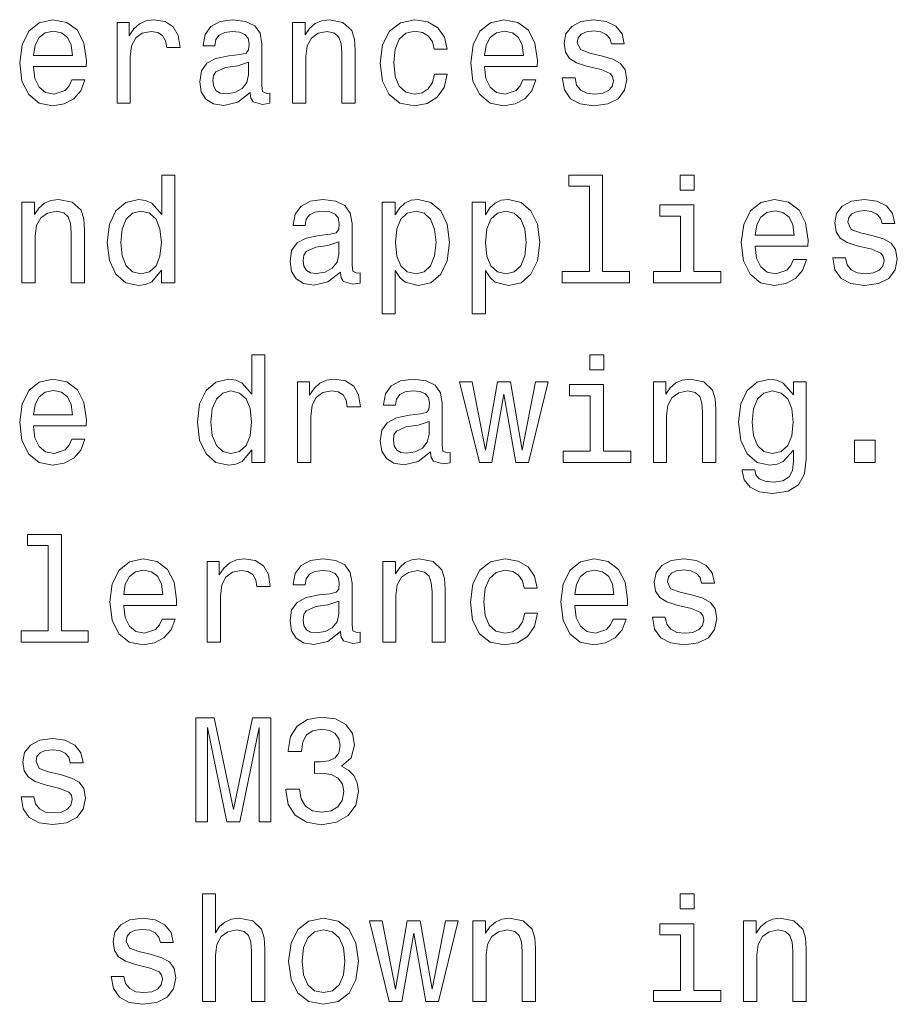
# Model space of a CAD drawing. Extents: x 0 to 420, y 0 to 297.
# Tile 11 of 25: x 270 to 287, y 25 to 44. Entities that reach past the tile are written whole.
import ezdxf

# ---------------------------------------------------------------- set-up
doc = ezdxf.new("R2010")
doc.units = 0

msp = doc.modelspace()

# ---------------------------------------------------------------- linework, layer by layer
at = {"color": 7, "lineweight": 13}
for points in [[(270.069183, 42.675072), (271.083588, 42.675072), (271.086456, 42.793228), (271.040344, 43.124641), (270.913544, 43.372478), (270.711823, 43.522335), (270.443817, 43.577091), (270.18158, 43.519455), (269.979828, 43.35807), (269.850159, 43.095821), (269.804047, 42.75), (269.84726, 42.395535), (269.976959, 42.136169), (270.175812, 41.974785), (270.435181, 41.920029), (270.659943, 41.957493), (270.844391, 42.055477), (270.979828, 42.211098), (271.057648, 42.418591), (270.806915, 42.418591), (270.755066, 42.303314), (270.680115, 42.216858), (270.466858, 42.147694), (270.302612, 42.179398), (270.17868, 42.280262), (270.097992, 42.444527), (270.069183, 42.666428)], [(271.677246, 41.974785), (271.930847, 41.974785), (271.930847, 42.859512), (271.956787, 43.072769), (272.034607, 43.225506), (272.161377, 43.317726), (272.331421, 43.349426), (272.458221, 43.32925), (272.553314, 43.271614), (272.610962, 43.173634), (272.631134, 43.041069), (272.887634, 43.041069), (272.853027, 43.274498), (272.757935, 43.441643), (272.599426, 43.542507), (272.383301, 43.577091), (272.236328, 43.554035), (272.109528, 43.496399), (271.997131, 43.398415), (271.907776, 43.26585), (271.907776, 43.522335), (271.677246, 43.522335)], [(274.236328, 42.176514), (274.236328, 42.16787), (274.250732, 42.069885), (274.293945, 42.000721), (274.475525, 41.945965), (274.61673, 41.969021), (274.61673, 42.164986), (274.556213, 42.156342), (274.475525, 42.193806), (274.461121, 42.309078), (274.461121, 43.110233), (274.426514, 43.314842), (274.325653, 43.458935), (274.149872, 43.545391), (273.902039, 43.577091), (273.659943, 43.542507), (273.481262, 43.444527), (273.368896, 43.291786), (273.331421, 43.090057), (273.331421, 43.072769), (273.559082, 43.072769), (273.579254, 43.193806), (273.64267, 43.280262), (273.746399, 43.332134), (273.893372, 43.352306), (274.034607, 43.337898), (274.135468, 43.29467), (274.195984, 43.219742), (274.216156, 43.115993), (274.20462, 42.994957), (274.158508, 42.934441), (274.043243, 42.905621), (273.827087, 42.882565), (273.579254, 42.830692), (273.403473, 42.738472), (273.299713, 42.594383), (273.268005, 42.381126), (273.296844, 42.190922), (273.386169, 42.049713), (273.530273, 41.960377), (273.729126, 41.928677), (273.997131, 41.989193)], [(275.05188, 41.974785), (275.305481, 41.974785), (275.305481, 42.868156), (275.331421, 43.072769), (275.415009, 43.222622), (275.544678, 43.314842), (275.71759, 43.349426), (275.855927, 43.320606), (275.942383, 43.242798), (275.985596, 43.113113), (276, 42.940201), (276, 41.974785), (276.253601, 41.974785), (276.253601, 42.992077), (276.242096, 43.196686), (276.190216, 43.366714), (276.020172, 43.522335), (275.755066, 43.577091), (275.608093, 43.556919), (275.484161, 43.502163), (275.377533, 43.409943), (275.293945, 43.286022), (275.293945, 43.522335), (275.05188, 43.522335)], [(277.772339, 43.009369), (278.023071, 43.009369), (277.971191, 43.239914), (277.84729, 43.421471), (277.654175, 43.533863), (277.403473, 43.577091), (277.126801, 43.519455), (276.916443, 43.35807), (276.783875, 43.095821), (276.737762, 42.744236), (276.781006, 42.395535), (276.910675, 42.136169), (277.115295, 41.974785), (277.394836, 41.920029), (277.64267, 41.963257), (277.835754, 42.084293), (277.968323, 42.274498), (278.02594, 42.528099), (277.783875, 42.528099), (277.740662, 42.366714), (277.659943, 42.245678), (277.544678, 42.17075), (277.403473, 42.147694), (277.227661, 42.185158), (277.100891, 42.300434), (277.023071, 42.487755), (276.997131, 42.752884), (277.023071, 43.012249), (277.10376, 43.19957), (277.233429, 43.314842), (277.403473, 43.355186), (277.553314, 43.32925), (277.66571, 43.26297), (277.740662, 43.153458)], [(278.74353, 42.675072), (279.757935, 42.675072), (279.760803, 42.793228), (279.714722, 43.124641), (279.587921, 43.372478), (279.386169, 43.522335), (279.118164, 43.577091), (278.855927, 43.519455), (278.654175, 43.35807), (278.524506, 43.095821), (278.478394, 42.75), (278.521637, 42.395535), (278.651306, 42.136169), (278.850159, 41.974785), (279.109528, 41.920029), (279.33429, 41.957493), (279.518738, 42.055477), (279.654175, 42.211098), (279.731995, 42.418591), (279.481293, 42.418591), (279.429413, 42.303314), (279.354492, 42.216858), (279.141235, 42.147694), (278.976959, 42.179398), (278.853027, 42.280262), (278.772339, 42.444527), (278.74353, 42.666428)], [(281.014435, 42.876801), (280.76947, 42.934441), (280.587921, 43.000721), (280.527405, 43.136169), (280.544678, 43.23127), (280.605194, 43.300434), (280.703186, 43.343662), (280.844391, 43.36095), (280.979828, 43.343662), (281.086456, 43.291786), (281.15564, 43.213978), (281.184448, 43.110233), (281.432281, 43.110233), (281.432281, 43.115993), (281.389069, 43.303314), (281.270905, 43.450291), (281.086456, 43.542507), (280.844391, 43.577091), (280.599426, 43.542507), (280.420776, 43.447407), (280.30838, 43.306198), (280.273804, 43.127522), (280.299713, 42.954613), (280.380432, 42.833576), (280.51297, 42.74712), (280.706055, 42.6866), (280.988495, 42.617435), (281.161407, 42.545391), (281.20752, 42.487755), (281.224792, 42.401299), (281.198853, 42.29467), (281.1297, 42.213978), (281.017303, 42.162106), (280.867432, 42.144814), (280.708954, 42.162106), (280.593689, 42.222622), (280.515869, 42.320606), (280.484161, 42.456055), (280.239197, 42.456055), (280.279541, 42.225506), (280.397705, 42.058357), (280.585022, 41.957493), (280.844391, 41.920029), (281.115295, 41.957493), (281.314148, 42.058357), (281.435181, 42.219742), (281.478394, 42.430115), (281.446686, 42.611671), (281.357361, 42.735592), (281.210388, 42.816284)], [(270.069183, 42.888329), (270.100861, 43.087177), (270.17868, 43.23415), (270.296844, 43.323486), (270.452454, 43.355186), (270.605194, 43.323486), (270.723358, 43.23415), (270.79541, 43.087177), (270.82135, 42.888329)], [(278.74353, 42.888329), (278.775238, 43.087177), (278.853027, 43.23415), (278.971191, 43.323486), (279.126801, 43.355186), (279.279541, 43.323486), (279.397705, 43.23415), (279.469757, 43.087177), (279.495697, 42.888329)], [(274.20752, 42.516571), (274.172913, 42.366714), (274.080688, 42.251442), (273.942383, 42.176514), (273.772339, 42.150578), (273.662842, 42.164986), (273.585022, 42.211098), (273.536041, 42.291786), (273.521637, 42.404179), (273.533142, 42.505043), (273.579254, 42.577091), (273.763702, 42.657784), (273.997131, 42.692364), (274.20752, 42.761528)], [(272.533142, 38.758648), (272.533142, 38.519455), (272.786743, 38.519455), (272.786743, 40.588619), (272.536041, 40.588619), (272.536041, 39.830692), (272.342957, 40.049713), (272.224792, 40.101589), (272.089355, 40.121761), (271.844391, 40.064125), (271.654175, 39.90274), (271.530273, 39.643375), (271.48703, 39.29467), (271.530273, 38.945969), (271.654175, 38.68372), (271.844391, 38.519455), (272.089355, 38.464699), (272.224792, 38.484875), (272.345825, 38.536747)], [(280.760803, 40.375362), (280.760803, 38.732712), (280.239197, 38.732712), (280.239197, 38.519455), (281.533142, 38.519455), (281.533142, 38.732712), (281.014435, 38.732712), (281.014435, 40.588619), (280.363129, 40.588619), (280.363129, 40.375362)], [(282.775238, 40.588619), (282.507202, 40.588619), (282.507202, 40.300434), (282.775238, 40.300434)], [(269.84726, 38.519455), (270.100861, 38.519455), (270.100861, 39.412827), (270.126801, 39.617439), (270.210388, 39.767292), (270.340057, 39.859512), (270.51297, 39.894096), (270.651306, 39.865276), (270.737762, 39.787468), (270.781006, 39.657784), (270.79541, 39.484871), (270.79541, 38.519455), (271.049011, 38.519455), (271.049011, 39.536747), (271.037476, 39.741356), (270.985596, 39.911385), (270.815582, 40.067005), (270.550446, 40.121761), (270.403473, 40.101589), (270.279541, 40.046833), (270.172913, 39.954613), (270.089355, 39.830692), (270.089355, 40.067005), (269.84726, 40.067005)], [(275.971191, 38.721184), (275.971191, 38.71254), (275.985596, 38.614555), (276.028839, 38.545391), (276.210388, 38.490635), (276.351593, 38.513691), (276.351593, 38.709656), (276.291077, 38.701012), (276.210388, 38.738476), (276.195984, 38.853748), (276.195984, 39.654903), (276.161377, 39.859512), (276.060516, 40.003605), (275.884735, 40.090061), (275.636902, 40.121761), (275.394836, 40.087177), (275.216156, 39.989197), (275.10376, 39.836456), (275.066284, 39.634727), (275.066284, 39.617439), (275.293945, 39.617439), (275.314148, 39.738476), (275.377533, 39.824932), (275.481262, 39.876804), (275.628265, 39.896976), (275.76947, 39.882568), (275.870331, 39.83934), (275.930847, 39.764412), (275.951019, 39.660664), (275.939484, 39.539627), (275.893372, 39.479111), (275.778107, 39.450291), (275.561981, 39.427235), (275.314148, 39.375362), (275.138336, 39.283142), (275.034607, 39.139053), (275.002899, 38.925797), (275.031708, 38.735592), (275.121033, 38.594383), (275.265137, 38.505047), (275.463989, 38.473347), (275.731995, 38.533863)], [(277.02594, 39.827812), (277.02594, 40.067005), (276.772339, 40.067005), (276.772339, 37.920033), (277.02594, 37.920033), (277.02594, 38.755768), (277.115295, 38.620319), (277.216156, 38.530983), (277.469757, 38.464699), (277.711823, 38.519455), (277.902039, 38.68372), (278.02594, 38.943085), (278.072052, 39.29467), (278.02594, 39.643375), (277.902039, 39.90274), (277.711823, 40.064125), (277.469757, 40.121761), (277.331421, 40.104469), (277.213257, 40.049713), (277.112396, 39.957497)], [(278.760803, 39.827812), (278.760803, 40.067005), (278.507202, 40.067005), (278.507202, 37.920033), (278.760803, 37.920033), (278.760803, 38.755768), (278.850159, 38.620319), (278.951019, 38.530983), (279.20462, 38.464699), (279.446686, 38.519455), (279.636902, 38.68372), (279.760803, 38.943085), (279.806915, 39.29467), (279.760803, 39.643375), (279.636902, 39.90274), (279.446686, 40.064125), (279.20462, 40.121761), (279.066284, 40.104469), (278.948151, 40.049713), (278.84729, 39.957497)], [(282.766571, 38.732712), (282.766571, 40.015133), (282.115295, 40.015133), (282.115295, 39.798992), (282.51297, 39.798992), (282.51297, 38.732712), (281.994263, 38.732712), (281.994263, 38.519455), (283.291077, 38.519455), (283.291077, 38.732712)], [(283.948151, 39.219742), (284.962555, 39.219742), (284.965424, 39.337898), (284.919312, 39.669312), (284.792511, 39.917149), (284.59079, 40.067005), (284.322784, 40.121761), (284.060547, 40.064125), (283.858795, 39.90274), (283.729126, 39.640491), (283.683014, 39.29467), (283.726227, 38.940205), (283.855927, 38.68084), (284.054779, 38.519455), (284.314148, 38.464699), (284.53891, 38.502163), (284.723358, 38.600147), (284.858795, 38.755768), (284.936615, 38.963261), (284.685883, 38.963261), (284.634033, 38.847984), (284.559082, 38.761528), (284.345825, 38.692364), (284.18158, 38.724068), (284.057648, 38.824932), (283.976959, 38.989197), (283.948151, 39.211098)], [(286.219025, 39.421471), (285.97406, 39.479111), (285.792511, 39.545391), (285.731995, 39.68084), (285.749298, 39.77594), (285.809814, 39.845104), (285.907806, 39.888332), (286.049011, 39.905621), (286.184448, 39.888332), (286.291077, 39.836456), (286.360229, 39.758648), (286.389069, 39.654903), (286.636902, 39.654903), (286.636902, 39.660664), (286.593689, 39.847984), (286.475525, 39.994961), (286.291077, 40.087177), (286.049011, 40.121761), (285.804047, 40.087177), (285.625366, 39.992077), (285.513, 39.850868), (285.478394, 39.672192), (285.504333, 39.499283), (285.585022, 39.378246), (285.71759, 39.29179), (285.910675, 39.23127), (286.193115, 39.162106), (286.365997, 39.090061), (286.412109, 39.032425), (286.429413, 38.945969), (286.403473, 38.83934), (286.33429, 38.758648), (286.221924, 38.706776), (286.072052, 38.689484), (285.913574, 38.706776), (285.798279, 38.767292), (285.720459, 38.865276), (285.688782, 39.000725), (285.443817, 39.000725), (285.484161, 38.770176), (285.602325, 38.603027), (285.789642, 38.502163), (286.049011, 38.464699), (286.319885, 38.502163), (286.518738, 38.603027), (286.639771, 38.764412), (286.683014, 38.974785), (286.651306, 39.156342), (286.561981, 39.280262), (286.415009, 39.360954)], [(272.132568, 39.894096), (272.299713, 39.853748), (272.426514, 39.741356), (272.501465, 39.554039), (272.530273, 39.29467), (272.501465, 39.032425), (272.426514, 38.845104), (272.299713, 38.729828), (272.132568, 38.692364), (271.97406, 38.729828), (271.853027, 38.845104), (271.772339, 39.035305), (271.746399, 39.29467), (271.772339, 39.551155), (271.853027, 39.738476), (271.97406, 39.853748)], [(277.426514, 38.692364), (277.2565, 38.729828), (277.132568, 38.845104), (277.054779, 39.032425), (277.028839, 39.29467), (277.054779, 39.554039), (277.132568, 39.741356), (277.2565, 39.853748), (277.426514, 39.894096), (277.582153, 39.853748), (277.706055, 39.738476), (277.783875, 39.551155), (277.812683, 39.29467), (277.783875, 39.035305), (277.706055, 38.845104), (277.582153, 38.729828)], [(279.161407, 38.692364), (278.991364, 38.729828), (278.867432, 38.845104), (278.789642, 39.032425), (278.763702, 39.29467), (278.789642, 39.554039), (278.867432, 39.741356), (278.991364, 39.853748), (279.161407, 39.894096), (279.317017, 39.853748), (279.440918, 39.738476), (279.518738, 39.551155), (279.547546, 39.29467), (279.518738, 39.035305), (279.440918, 38.845104), (279.317017, 38.729828)], [(283.948151, 39.432999), (283.979828, 39.631847), (284.057648, 39.77882), (284.175812, 39.868156), (284.331421, 39.899857), (284.484161, 39.868156), (284.602325, 39.77882), (284.674377, 39.631847), (284.700317, 39.432999)], [(275.942383, 39.061241), (275.907776, 38.911385), (275.815582, 38.796112), (275.677246, 38.721184), (275.507202, 38.695248), (275.397705, 38.709656), (275.319885, 38.755768), (275.270905, 38.836456), (275.2565, 38.948849), (275.268005, 39.049713), (275.314148, 39.121761), (275.498566, 39.202454), (275.731995, 39.237034), (275.942383, 39.306198)], [(274.268005, 35.303314), (274.268005, 35.064121), (274.521637, 35.064121), (274.521637, 37.133286), (274.270905, 37.133286), (274.270905, 36.375359), (274.07782, 36.594379), (273.959656, 36.646255), (273.824219, 36.666428), (273.579254, 36.608791), (273.389069, 36.447407), (273.265137, 36.188042), (273.221924, 35.839336), (273.265137, 35.490635), (273.389069, 35.228386), (273.579254, 35.064121), (273.824219, 35.009365), (273.959656, 35.029541), (274.080688, 35.081413)], [(281.040344, 37.133286), (280.772339, 37.133286), (280.772339, 36.8451), (281.040344, 36.8451)], [(270.069183, 35.764408), (271.083588, 35.764408), (271.086456, 35.882565), (271.040344, 36.213978), (270.913544, 36.461815), (270.711823, 36.611671), (270.443817, 36.666428), (270.18158, 36.608791), (269.979828, 36.447407), (269.850159, 36.185158), (269.804047, 35.839336), (269.84726, 35.484871), (269.976959, 35.225506), (270.175812, 35.064121), (270.435181, 35.009365), (270.659943, 35.046829), (270.844391, 35.144814), (270.979828, 35.300434), (271.057648, 35.507927), (270.806915, 35.507927), (270.755066, 35.392651), (270.680115, 35.306194), (270.466858, 35.23703), (270.302612, 35.268734), (270.17868, 35.369598), (270.097992, 35.533863), (270.069183, 35.755764)], [(275.146973, 35.064121), (275.400574, 35.064121), (275.400574, 35.948849), (275.426514, 36.162106), (275.504333, 36.314842), (275.631134, 36.407063), (275.801147, 36.438763), (275.927979, 36.418587), (276.023071, 36.36095), (276.080688, 36.26297), (276.100891, 36.130405), (276.357361, 36.130405), (276.322784, 36.363834), (276.227661, 36.530979), (276.069183, 36.631844), (275.853027, 36.666428), (275.706055, 36.643372), (275.579254, 36.585735), (275.466858, 36.487751), (275.377533, 36.355186), (275.377533, 36.611671), (275.146973, 36.611671)], [(277.706055, 35.26585), (277.706055, 35.257206), (277.720459, 35.159222), (277.763702, 35.090057), (277.945251, 35.035301), (278.086456, 35.058357), (278.086456, 35.254322), (278.02594, 35.245678), (277.945251, 35.283142), (277.930847, 35.398415), (277.930847, 36.19957), (277.896271, 36.404179), (277.79541, 36.548271), (277.619598, 36.634727), (277.371765, 36.666428), (277.1297, 36.631844), (276.951019, 36.533863), (276.838623, 36.381123), (276.801147, 36.179394), (276.801147, 36.162106), (277.028839, 36.162106), (277.049011, 36.283142), (277.112396, 36.369598), (277.216156, 36.421471), (277.363129, 36.441643), (277.504333, 36.427235), (277.605194, 36.384007), (277.66571, 36.309078), (277.685883, 36.20533), (277.674377, 36.084293), (277.628265, 36.023777), (277.51297, 35.994957), (277.296844, 35.971901), (277.049011, 35.920029), (276.873199, 35.827808), (276.76947, 35.68372), (276.737762, 35.470463), (276.766571, 35.280258), (276.855927, 35.13905), (277, 35.049713), (277.198853, 35.018013), (277.466858, 35.078529)], [(278.887634, 35.064121), (279.118164, 36.378242), (279.348724, 35.064121), (279.59079, 35.064121), (279.971191, 36.611671), (279.726227, 36.611671), (279.469757, 35.29755), (279.242096, 36.611671), (278.991364, 36.611671), (278.763702, 35.29755), (278.507202, 36.611671), (278.265137, 36.611671), (278.645538, 35.064121)], [(281.031708, 35.277378), (281.031708, 36.559799), (280.380432, 36.559799), (280.380432, 36.343658), (280.778107, 36.343658), (280.778107, 35.277378), (280.259369, 35.277378), (280.259369, 35.064121), (281.556213, 35.064121), (281.556213, 35.277378)], [(281.991364, 35.064121), (282.244965, 35.064121), (282.244965, 35.957493), (282.270905, 36.162106), (282.354492, 36.311958), (282.484161, 36.404179), (282.657074, 36.438763), (282.79541, 36.409943), (282.881866, 36.332134), (282.925079, 36.20245), (282.939484, 36.029541), (282.939484, 35.064121), (283.193085, 35.064121), (283.193085, 36.081413), (283.18158, 36.286022), (283.1297, 36.456051), (282.959656, 36.611671), (282.69455, 36.666428), (282.547546, 36.646255), (282.423645, 36.591499), (282.317017, 36.499279), (282.233459, 36.375359), (282.233459, 36.611671), (281.991364, 36.611671)], [(284.930847, 35.133286), (284.930847, 36.611671), (284.688782, 36.611671), (284.688782, 36.36095), (284.489929, 36.588615), (284.368896, 36.646255), (284.233459, 36.666428), (283.988495, 36.608791), (283.798279, 36.447407), (283.674377, 36.188042), (283.631134, 35.839336), (283.674377, 35.487751), (283.798279, 35.228386), (283.988495, 35.064121), (284.233459, 35.009365), (284.371765, 35.029541), (284.487061, 35.081413), (284.688782, 35.300434), (284.688782, 35.081413), (284.66571, 34.908501), (284.602325, 34.784584), (284.481293, 34.712536), (284.299713, 34.6866), (284.141235, 34.703892), (284.028839, 34.74712), (283.962555, 34.822048), (283.942383, 34.922913), (283.697418, 34.922913), (283.697418, 34.911385), (283.734894, 34.726944), (283.850159, 34.588615), (284.034607, 34.499279), (284.285309, 34.467579), (284.585022, 34.510807), (284.783875, 34.631844), (284.896271, 34.84222)], [(270.069183, 35.977665), (270.100861, 36.176514), (270.17868, 36.323486), (270.296844, 36.412823), (270.452454, 36.444523), (270.605194, 36.412823), (270.723358, 36.323486), (270.79541, 36.176514), (270.82135, 35.977665)], [(273.867432, 36.438763), (274.034607, 36.398415), (274.161377, 36.286022), (274.236328, 36.098701), (274.265137, 35.839336), (274.236328, 35.577091), (274.161377, 35.389771), (274.034607, 35.274494), (273.867432, 35.23703), (273.708954, 35.274494), (273.587891, 35.389771), (273.507202, 35.579971), (273.481262, 35.839336), (273.507202, 36.095821), (273.587891, 36.283142), (273.708954, 36.398415)], [(283.893372, 35.839336), (283.919312, 36.095821), (283.997131, 36.286022), (284.118164, 36.398415), (284.279541, 36.438763), (284.449585, 36.398415), (284.576385, 36.286022), (284.654205, 36.095821), (284.683014, 35.839336), (284.654205, 35.577091), (284.576385, 35.389771), (284.449585, 35.274494), (284.279541, 35.23703), (284.118164, 35.274494), (283.997131, 35.389771), (283.919312, 35.579971)], [(277.677246, 35.605907), (277.64267, 35.456051), (277.550446, 35.340778), (277.412109, 35.26585), (277.242096, 35.239914), (277.132568, 35.254322), (277.054779, 35.300434), (277.005768, 35.381123), (276.991364, 35.493515), (277.002899, 35.594379), (277.049011, 35.666428), (277.233429, 35.74712), (277.466858, 35.7817), (277.677246, 35.850864)], [(285.858795, 35.064121), (286.2565, 35.064121), (286.2565, 35.493515), (285.858795, 35.493515)], [(270.351593, 33.464699), (270.351593, 31.822048), (269.829987, 31.822048), (269.829987, 31.608791), (271.123932, 31.608791), (271.123932, 31.822048), (270.605194, 31.822048), (270.605194, 33.677956), (269.953888, 33.677956), (269.953888, 33.464699)], [(271.804047, 32.309078), (272.818451, 32.309078), (272.82135, 32.427235), (272.775238, 32.758648), (272.648438, 33.006485), (272.446686, 33.156342), (272.17868, 33.211098), (271.916443, 33.153461), (271.714722, 32.992077), (271.585022, 32.729828), (271.53891, 32.384007), (271.582153, 32.029541), (271.711823, 31.770174), (271.910675, 31.608791), (272.170044, 31.554037), (272.394836, 31.591501), (272.579254, 31.689484), (272.714722, 31.845102), (272.792511, 32.052597), (272.541809, 32.052597), (272.489929, 31.937321), (272.414978, 31.850866), (272.201752, 31.781702), (272.037476, 31.813402), (271.913544, 31.914267), (271.832855, 32.078533), (271.804047, 32.300434)], [(273.412109, 31.608791), (273.66571, 31.608791), (273.66571, 32.493519), (273.69165, 32.706776), (273.76947, 32.859512), (273.896271, 32.951733), (274.066284, 32.983433), (274.193085, 32.963257), (274.288208, 32.905621), (274.345825, 32.80764), (274.365997, 32.675076), (274.622498, 32.675076), (274.587891, 32.908504), (274.492798, 33.075649), (274.33429, 33.176514), (274.118164, 33.211098), (273.971191, 33.188042), (273.844391, 33.130405), (273.731995, 33.032421), (273.64267, 32.899857), (273.64267, 33.156342), (273.412109, 33.156342)], [(275.971191, 31.81052), (275.971191, 31.801874), (275.985596, 31.703892), (276.028839, 31.634727), (276.210388, 31.579973), (276.351593, 31.603027), (276.351593, 31.798992), (276.291077, 31.790348), (276.210388, 31.827812), (276.195984, 31.943085), (276.195984, 32.74424), (276.161377, 32.948849), (276.060516, 33.092941), (275.884735, 33.179398), (275.636902, 33.211098), (275.394836, 33.176514), (275.216156, 33.078533), (275.10376, 32.925793), (275.066284, 32.724064), (275.066284, 32.706776), (275.293945, 32.706776), (275.314148, 32.827812), (275.377533, 32.914268), (275.481262, 32.966141), (275.628265, 32.986313), (275.76947, 32.971905), (275.870331, 32.928677), (275.930847, 32.853748), (275.951019, 32.75), (275.939484, 32.628963), (275.893372, 32.568447), (275.778107, 32.539627), (275.561981, 32.516571), (275.314148, 32.464699), (275.138336, 32.372478), (275.034607, 32.22839), (275.002899, 32.015133), (275.031708, 31.82493), (275.121033, 31.68372), (275.265137, 31.594381), (275.463989, 31.562681), (275.731995, 31.623201)], [(276.786743, 31.608791), (277.040344, 31.608791), (277.040344, 32.502163), (277.066284, 32.706776), (277.149872, 32.856628), (277.279541, 32.948849), (277.452454, 32.983433), (277.59079, 32.954613), (277.677246, 32.876804), (277.720459, 32.74712), (277.734894, 32.574211), (277.734894, 31.608791), (277.988495, 31.608791), (277.988495, 32.626083), (277.976959, 32.830692), (277.925079, 33.000721), (277.755066, 33.156342), (277.489929, 33.211098), (277.342957, 33.190926), (277.219025, 33.136169), (277.112396, 33.043949), (277.028839, 32.920029), (277.028839, 33.156342), (276.786743, 33.156342)], [(279.507202, 32.643372), (279.757935, 32.643372), (279.706055, 32.87392), (279.582153, 33.055477), (279.389069, 33.16787), (279.138336, 33.211098), (278.861694, 33.153461), (278.651306, 32.992077), (278.518738, 32.729828), (278.472626, 32.378242), (278.515869, 32.029541), (278.645538, 31.770174), (278.850159, 31.608791), (279.1297, 31.554037), (279.377533, 31.597263), (279.570618, 31.718302), (279.703186, 31.908503), (279.760803, 32.162106), (279.518738, 32.162106), (279.475525, 32.000721), (279.394836, 31.879684), (279.279541, 31.804756), (279.138336, 31.781702), (278.962555, 31.819166), (278.835754, 31.934441), (278.757935, 32.121761), (278.731995, 32.38689), (278.757935, 32.646255), (278.838623, 32.833576), (278.968323, 32.948849), (279.138336, 32.989193), (279.288208, 32.963257), (279.400574, 32.896976), (279.475525, 32.787464)], [(280.478394, 32.309078), (281.492798, 32.309078), (281.495697, 32.427235), (281.449585, 32.758648), (281.322784, 33.006485), (281.121063, 33.156342), (280.853027, 33.211098), (280.59079, 33.153461), (280.389069, 32.992077), (280.259369, 32.729828), (280.213257, 32.384007), (280.2565, 32.029541), (280.386169, 31.770174), (280.585022, 31.608791), (280.844391, 31.554037), (281.069183, 31.591501), (281.253601, 31.689484), (281.389069, 31.845102), (281.466858, 32.052597), (281.216156, 32.052597), (281.164276, 31.937321), (281.089355, 31.850866), (280.876099, 31.781702), (280.711823, 31.813402), (280.587921, 31.914267), (280.507202, 32.078533), (280.478394, 32.300434)], [(282.749298, 32.510807), (282.504333, 32.568447), (282.322784, 32.634727), (282.262268, 32.770176), (282.279541, 32.865276), (282.340088, 32.934441), (282.438049, 32.977669), (282.579254, 32.994957), (282.714722, 32.977669), (282.82135, 32.925793), (282.890503, 32.847984), (282.919312, 32.74424), (283.167175, 32.74424), (283.167175, 32.75), (283.123932, 32.937321), (283.005768, 33.084297), (282.82135, 33.176514), (282.579254, 33.211098), (282.33432, 33.176514), (282.15564, 33.081413), (282.043243, 32.940205), (282.008667, 32.761528), (282.034607, 32.588619), (282.115295, 32.467583), (282.247864, 32.381126), (282.440948, 32.320606), (282.723358, 32.251442), (282.896271, 32.179398), (282.942383, 32.121761), (282.959656, 32.035305), (282.933716, 31.928677), (282.864563, 31.847984), (282.752167, 31.796112), (282.602325, 31.77882), (282.443817, 31.796112), (282.328552, 31.85663), (282.250732, 31.954613), (282.219025, 32.090061), (281.97406, 32.090061), (282.014435, 31.859512), (282.132568, 31.692366), (282.319885, 31.591501), (282.579254, 31.554037), (282.850159, 31.591501), (283.049011, 31.692366), (283.170044, 31.853748), (283.213257, 32.064121), (283.18158, 32.245678), (283.092224, 32.369598), (282.945251, 32.450291)], [(271.804047, 32.522335), (271.835754, 32.721184), (271.913544, 32.868156), (272.031708, 32.957493), (272.187317, 32.989193), (272.340057, 32.957493), (272.458221, 32.868156), (272.530273, 32.721184), (272.556213, 32.522335)], [(280.478394, 32.522335), (280.510101, 32.721184), (280.587921, 32.868156), (280.706055, 32.957493), (280.861694, 32.989193), (281.014435, 32.957493), (281.132568, 32.868156), (281.20462, 32.721184), (281.23056, 32.522335)], [(275.942383, 32.150578), (275.907776, 32.000721), (275.815582, 31.885448), (275.677246, 31.81052), (275.507202, 31.784584), (275.397705, 31.798992), (275.319885, 31.845102), (275.270905, 31.925795), (275.2565, 32.038185), (275.268005, 32.13905), (275.314148, 32.211098), (275.498566, 32.29179), (275.731995, 32.32637), (275.942383, 32.395535)], [(273.193085, 28.15346), (273.415009, 28.15346), (273.415009, 29.969021), (273.789642, 28.15346), (274.037476, 28.15346), (274.409241, 29.969021), (274.409241, 28.15346), (274.634003, 28.15346), (274.634003, 30.15346), (274.28244, 30.15346), (273.913544, 28.389771), (273.547546, 30.15346), (273.193085, 30.15346)], [(274.922211, 28.781702), (274.922211, 28.761528), (274.968323, 28.484871), (275.10376, 28.277378), (275.317017, 28.144814), (275.599426, 28.095823), (275.899139, 28.144814), (276.123932, 28.271616), (276.268005, 28.473345), (276.319885, 28.73271), (276.296844, 28.902739), (276.233429, 29.041067), (276.1297, 29.147696), (275.991364, 29.225506), (276.17868, 29.381124), (276.244965, 29.628963), (276.201752, 29.853748), (276.07782, 30.023777), (275.876099, 30.130405), (275.599426, 30.16787), (275.340057, 30.121759), (275.141235, 29.994959), (275.011536, 29.793228), (274.968323, 29.525217), (274.968323, 29.505045), (275.224792, 29.505045), (275.247864, 29.689482), (275.322784, 29.822048), (275.443817, 29.902739), (275.613831, 29.931557), (275.763702, 29.908503), (275.873199, 29.847984), (275.939484, 29.750002), (275.965424, 29.617435), (275.939484, 29.476227), (275.870331, 29.381124), (275.749298, 29.323488), (275.585022, 29.306198), (275.472626, 29.309078), (275.472626, 29.081413), (275.613831, 29.087177), (275.79541, 29.061241), (275.930847, 28.992077), (276.011536, 28.879684), (276.040344, 28.73271), (276.008667, 28.565563), (275.925079, 28.441645), (275.792511, 28.363834), (275.61673, 28.337898), (275.435181, 28.366716), (275.302612, 28.453171), (275.219025, 28.591499), (275.187317, 28.781702)], [(270.605194, 29.055477), (270.360229, 29.113113), (270.17868, 29.179396), (270.118164, 29.314842), (270.135468, 29.409945), (270.195984, 29.479109), (270.293945, 29.522335), (270.435181, 29.539627), (270.570618, 29.522335), (270.677246, 29.470463), (270.746399, 29.392653), (270.775238, 29.288906), (271.023071, 29.288906), (271.023071, 29.29467), (270.979828, 29.481989), (270.861694, 29.628963), (270.677246, 29.721184), (270.435181, 29.755764), (270.190216, 29.721184), (270.011536, 29.626081), (269.899139, 29.484871), (269.864563, 29.306198), (269.890503, 29.133287), (269.971191, 29.012249), (270.10376, 28.925795), (270.296844, 28.865274), (270.579254, 28.79611), (270.752167, 28.724064), (270.798279, 28.666428), (270.815582, 28.579973), (270.789642, 28.473345), (270.720459, 28.392653), (270.608093, 28.34078), (270.458221, 28.323488), (270.299713, 28.34078), (270.184448, 28.401299), (270.106628, 28.499281), (270.074951, 28.634727), (269.829987, 28.634727), (269.870331, 28.404181), (269.988495, 28.237034), (270.175812, 28.136169), (270.435181, 28.098705), (270.706055, 28.136169), (270.904907, 28.237034), (271.02594, 28.398417), (271.069183, 28.608791), (271.037476, 28.790348), (270.94812, 28.914267), (270.801147, 28.994959)], [(273.317017, 24.698128), (273.570618, 24.698128), (273.570618, 25.591499), (273.596558, 25.79611), (273.680115, 25.945967), (273.809814, 26.038185), (273.982727, 26.072767), (274.121033, 26.043949), (274.20752, 25.966139), (274.250732, 25.836456), (274.265137, 25.663546), (274.265137, 24.698128), (274.518738, 24.698128), (274.518738, 25.71542), (274.507202, 25.920031), (274.455353, 26.090059), (274.285309, 26.245678), (274.020172, 26.300434), (273.876099, 26.28026), (273.752167, 26.225506), (273.648438, 26.13905), (273.570618, 26.020895), (273.570618, 26.767292), (273.317017, 26.767292)], [(282.775238, 26.767292), (282.507202, 26.767292), (282.507202, 26.479107), (282.775238, 26.479107)], [(272.340057, 25.600145), (272.095123, 25.657782), (271.913544, 25.724064), (271.853027, 25.85951), (271.870331, 25.954613), (271.930847, 26.023777), (272.028839, 26.067003), (272.170044, 26.084295), (272.305481, 26.067003), (272.412109, 26.015131), (272.481262, 25.937321), (272.510101, 25.833574), (272.757935, 25.833574), (272.757935, 25.839338), (272.714722, 26.026657), (272.596558, 26.173632), (272.412109, 26.26585), (272.170044, 26.300434), (271.925079, 26.26585), (271.746399, 26.17075), (271.634003, 26.029539), (271.599426, 25.850866), (271.625366, 25.677956), (271.706055, 25.556917), (271.838623, 25.470463), (272.031708, 25.409943), (272.314117, 25.340778), (272.48703, 25.268732), (272.533142, 25.211096), (272.550446, 25.124641), (272.524506, 25.018013), (272.455353, 24.937321), (272.342957, 24.885448), (272.193085, 24.868156), (272.034607, 24.885448), (271.919312, 24.945967), (271.841492, 25.043949), (271.809814, 25.179396), (271.56485, 25.179396), (271.605194, 24.948849), (271.723358, 24.781702), (271.910675, 24.680838), (272.170044, 24.643373), (272.440918, 24.680838), (272.639771, 24.781702), (272.760803, 24.943085), (272.804047, 25.15346), (272.772339, 25.335016), (272.683014, 25.458935), (272.536041, 25.539627)], [(274.976959, 25.470463), (275.023071, 25.118877), (275.15564, 24.85951), (275.365997, 24.698128), (275.648438, 24.643373), (275.927979, 24.698128), (276.138336, 24.856628), (276.270905, 25.115995), (276.319885, 25.470463), (276.270905, 25.822046), (276.138336, 26.084295), (275.927979, 26.242796), (275.648438, 26.300434), (275.365997, 26.242796), (275.15564, 26.081413), (275.023071, 25.822046)], [(277.15274, 24.698128), (277.383301, 26.012249), (277.613831, 24.698128), (277.855927, 24.698128), (278.236328, 26.245678), (277.991364, 26.245678), (277.734894, 24.931557), (277.507202, 26.245678), (277.2565, 26.245678), (277.028839, 24.931557), (276.772339, 26.245678), (276.530273, 26.245678), (276.910675, 24.698128)], [(278.521637, 24.698128), (278.775238, 24.698128), (278.775238, 25.591499), (278.801178, 25.79611), (278.884735, 25.945967), (279.014404, 26.038185), (279.187317, 26.072767), (279.325653, 26.043949), (279.412109, 25.966139), (279.455353, 25.836456), (279.469757, 25.663546), (279.469757, 24.698128), (279.723358, 24.698128), (279.723358, 25.71542), (279.711823, 25.920031), (279.659943, 26.090059), (279.489929, 26.245678), (279.224792, 26.300434), (279.07782, 26.28026), (278.953918, 26.225506), (278.84729, 26.133286), (278.763702, 26.009367), (278.763702, 26.245678), (278.521637, 26.245678)], [(282.766571, 24.911385), (282.766571, 26.193806), (282.115295, 26.193806), (282.115295, 25.977667), (282.51297, 25.977667), (282.51297, 24.911385), (281.994263, 24.911385), (281.994263, 24.698128), (283.291077, 24.698128), (283.291077, 24.911385)], [(283.726227, 24.698128), (283.979828, 24.698128), (283.979828, 25.591499), (284.005768, 25.79611), (284.089355, 25.945967), (284.219025, 26.038185), (284.391937, 26.072767), (284.530273, 26.043949), (284.61673, 25.966139), (284.659973, 25.836456), (284.674377, 25.663546), (284.674377, 24.698128), (284.927979, 24.698128), (284.927979, 25.71542), (284.916443, 25.920031), (284.864563, 26.090059), (284.69455, 26.245678), (284.429413, 26.300434), (284.28244, 26.28026), (284.158508, 26.225506), (284.05188, 26.133286), (283.968323, 26.009367), (283.968323, 26.245678), (283.726227, 26.245678)], [(275.236328, 25.473343), (275.262268, 25.73271), (275.342957, 25.920031), (275.472626, 26.035303), (275.648438, 26.075649), (275.82135, 26.035303), (275.951019, 25.922911), (276.031708, 25.73271), (276.060516, 25.473343), (276.031708, 25.211096), (275.951019, 25.020895), (275.82135, 24.905621), (275.648438, 24.868156), (275.472626, 24.905621), (275.342957, 25.020895), (275.262268, 25.211096)]]:
    msp.add_lwpolyline(points, close=True, dxfattribs=at)

doc.saveas('drawing.dxf')
